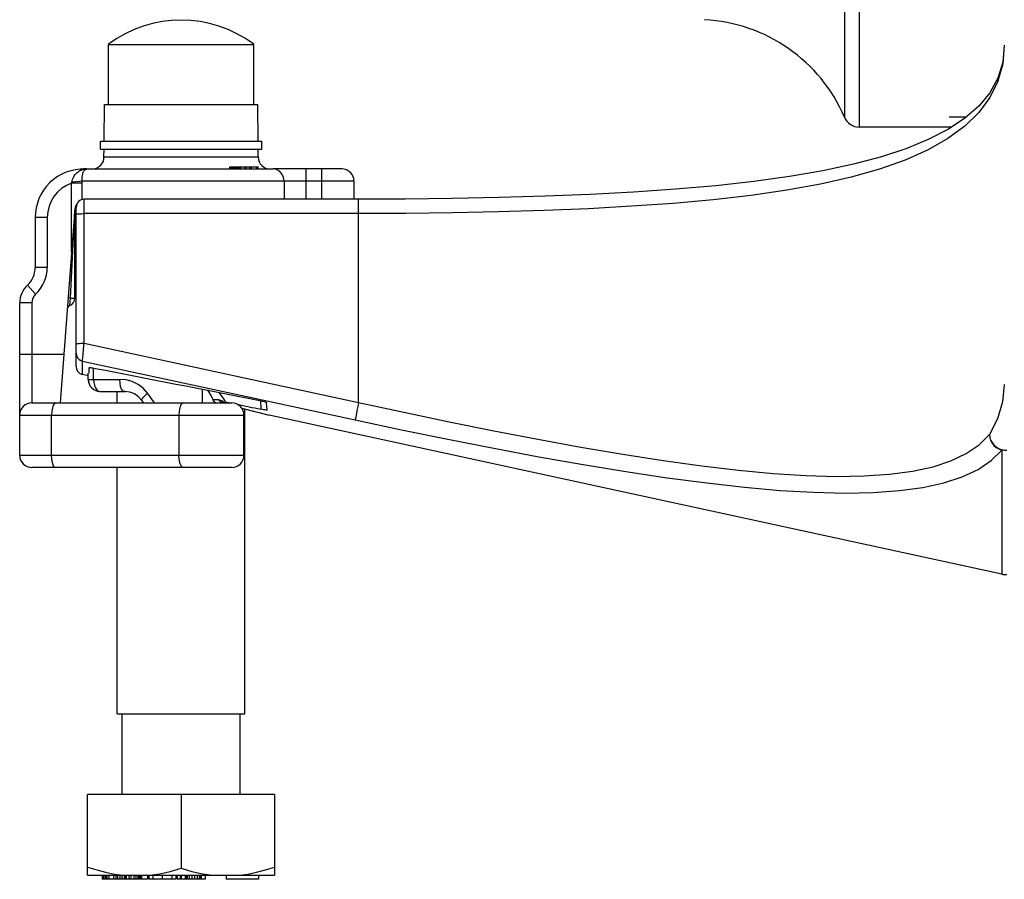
# Model space of a CAD drawing. Header units: inches. Extents: x 14.5 to 31.2, y 3.4 to 31.4.
# Tile 2 of 19: x 18.8 to 23.6, y 3.4 to 7.6. Entities that reach past the tile are written whole.
import ezdxf

# ---------------------------------------------------------------- set-up
doc = ezdxf.new("R2010")
doc.units = ezdxf.units.IN
doc.header["$LTSCALE"] = 2.574606
doc.header["$MEASUREMENT"] = 0
doc.linetypes.add('CENTER', pattern=[0.6, 0.375, -0.075, 0.075, -0.075])
doc.layers.get('0').update_dxf_attribs({"linetype": 'CONTINUOUS'})
for name, color, linetype in [('AXES', 7, 'CONTINUOUS'), ('DEFAULT_1', 7, 'CENTER'), ('ROUNDS', 7, 'CONTINUOUS'), ('SURFS', 7, 'CONTINUOUS')]:
    doc.layers.add(name, color=color, linetype=linetype)

msp = doc.modelspace()

# ---------------------------------------------------------------- linework, layer by layer
at = {"color": 7, "linetype": 'Continuous'}
for p, q in [((22.8624, 14.9415), (22.8624, 7.1282)), ((22.9347, 14.8557), (22.9347, 7.0805)), ((19.2326, 7.0117), (20.02, 7.0117)), ((19.2326, 6.9723), (19.2326, 7.0117)), ((19.2326, 6.9723), (20.02, 6.9723)), ((20.02, 6.9723), (20.02, 7.0117)), ((19.1585, 6.8759), (20.0747, 6.8759)), ((19.8641, 6.8857), (19.9175, 6.8857)), ((19.8641, 6.8759), (19.8641, 6.8857)), ((19.8657, 6.8759), (19.8657, 6.8857)), ((19.8693, 6.8759), (19.8693, 6.8857)), ((19.8749, 6.8759), (19.8749, 6.8857)), ((19.8801, 6.8759), (19.8801, 6.8857)), ((19.8842, 6.8759), (19.8842, 6.8857)), ((19.8874, 6.8759), (19.8874, 6.8857)), ((19.8933, 6.8759), (19.8933, 6.8857)), ((19.9005, 6.8759), (19.9005, 6.8857)), ((19.9062, 6.8759), (19.9062, 6.8857)), ((19.9103, 6.8759), (19.9103, 6.8857)), ((19.9146, 6.8759), (19.9146, 6.8857)), ((19.9175, 6.8759), (19.9175, 6.8857)), ((19.9177, 6.8857), (20.003, 6.8857)), ((19.9177, 6.8759), (19.9177, 6.8857)), ((19.9381, 6.8759), (19.9381, 6.8857)), ((19.9438, 6.8759), (19.9438, 6.8857)), ((19.9621, 6.8759), (19.9621, 6.8857)), ((19.9698, 6.8759), (19.9698, 6.8857)), ((19.9954, 6.8759), (19.9954, 6.8857)), ((20.003, 6.8759), (20.003, 6.8857)), ((19.1538, 6.0256), (19.1538, 6.728)), ((19.1145, 5.9115), (19.1145, 6.6886)), ((20.4924, 6.6581), (19.1538, 6.6581)), ((19.1509, 5.9973), (19.1538, 6.0256)), ((19.1538, 6.0256), (20.4924, 5.7364)), ((19.1466, 5.9529), (19.1484, 5.9724)), ((19.1484, 5.9724), (19.1509, 5.9973)), ((19.1455, 5.9384), (20.4757, 5.651)), ((19.1455, 5.873), (19.1455, 5.9384)), ((19.1735, 5.8669), (19.1455, 5.873)), ((19.3148, 5.7341), (19.3148, 5.7903)), ((19.9328, 5.4782), (19.9328, 5.6751)), ((19.9377, 4.2164), (19.9377, 5.7045)), ((23.6293, 4.8982), (20.0561, 5.675)), ((19.3148, 4.2164), (19.3148, 5.4192)), ((19.3148, 4.2164), (19.9377, 4.2164)), ((19.3389, 3.8227), (19.3389, 4.2164)), ((19.9137, 3.8227), (19.9137, 4.2164)), ((20.0822, 3.8227), (19.1704, 3.8227)), ((19.1704, 3.429), (19.1704, 3.8227)), ((19.6263, 3.8227), (19.6263, 3.4632)), ((20.0822, 3.8227), (20.0822, 3.429)), ((19.1704, 3.429), (20.0822, 3.429)), ((19.2416, 3.429), (19.2416, 3.4093)), ((19.2446, 3.429), (19.2446, 3.4093)), ((19.2492, 3.429), (19.2492, 3.4093)), ((19.257, 3.429), (19.257, 3.4093)), ((19.2633, 3.429), (19.2633, 3.4093)), ((19.2743, 3.429), (19.2743, 3.4093)), ((19.2957, 3.429), (19.2957, 3.4093)), ((19.3083, 3.429), (19.3083, 3.4093)), ((19.3162, 3.429), (19.3162, 3.4093)), ((19.3274, 3.429), (19.3274, 3.4093)), ((19.3369, 3.429), (19.3369, 3.4093)), ((19.3482, 3.429), (19.3482, 3.4093)), ((19.3555, 3.429), (19.3555, 3.4093)), ((19.358, 3.429), (19.358, 3.4093)), ((19.3707, 3.429), (19.3707, 3.4093)), ((19.3812, 3.429), (19.3812, 3.4093)), ((19.395, 3.429), (19.395, 3.4093)), ((19.405, 3.429), (19.405, 3.4093)), ((19.4147, 3.429), (19.4147, 3.4093)), ((19.4209, 3.429), (19.4209, 3.4093)), ((19.4233, 3.429), (19.4233, 3.4093)), ((19.4263, 3.429), (19.4263, 3.4093)), ((19.4333, 3.429), (19.4333, 3.4093)), ((19.462, 3.429), (19.462, 3.4093)), ((19.4688, 3.429), (19.4688, 3.4093)), ((19.4885, 3.429), (19.4885, 3.4093)), ((19.5344, 3.429), (19.5344, 3.4093)), ((19.5803, 3.429), (19.5803, 3.4093)), ((19.6, 3.429), (19.6, 3.4093)), ((19.6078, 3.429), (19.6078, 3.4093)), ((19.6225, 3.429), (19.6225, 3.4093)), ((19.6263, 3.429), (19.6263, 3.4093)), ((19.646, 3.429), (19.646, 3.4093)), ((19.6492, 3.429), (19.6492, 3.4093)), ((19.6558, 3.429), (19.6558, 3.4093)), ((19.6657, 3.429), (19.6657, 3.4093)), ((19.6788, 3.429), (19.6788, 3.4093)), ((19.6919, 3.429), (19.6919, 3.4093)), ((19.705, 3.429), (19.705, 3.4093)), ((19.7149, 3.429), (19.7149, 3.4093)), ((19.7214, 3.429), (19.7214, 3.4093)), ((19.7247, 3.429), (19.7247, 3.4093)), ((19.7444, 3.429), (19.7444, 3.4093)), ((19.846, 3.429), (19.846, 3.4093)), ((20.0034, 3.429), (20.0034, 3.4093)), ((19.4233, 3.4093), (19.2416, 3.4093)), ((19.462, 3.4093), (19.4263, 3.4093)), ((19.6, 3.4093), (19.4688, 3.4093)), ((19.7444, 3.4093), (19.6078, 3.4093)), ((20.0034, 3.4093), (19.846, 3.4093))]:
    msp.add_line(p, q, dxfattribs=at)
for points in [[(19.1145, 6.6537), (19.1152, 6.6546), (19.1175, 6.6554), (19.1211, 6.6562), (19.126, 6.6568), (19.132, 6.6574), (19.1388, 6.6578), (19.1462, 6.6581), (19.1538, 6.6581)], [(19.1145, 6.0211), (19.1155, 6.0221), (19.1184, 6.0231), (19.1231, 6.0239), (19.1293, 6.0246), (19.1368, 6.0251), (19.1451, 6.0255), (19.1538, 6.0256)], [(19.1145, 5.9766), (19.1155, 5.9678), (19.1184, 5.9595), (19.1232, 5.952), (19.1295, 5.9458), (19.1371, 5.9412), (19.1455, 5.9384)], [(19.1455, 5.9384), (19.1456, 5.941), (19.146, 5.9459), (19.1466, 5.9529)], [(19.1704, 3.4691), (19.2149, 3.455), (19.2581, 3.4436), (19.3006, 3.435), (19.343, 3.429)], [(19.4713, 3.429), (19.5224, 3.4365), (19.5737, 3.4479), (19.6263, 3.4632)], [(19.6263, 3.4632), (19.6793, 3.4478), (19.7305, 3.4364), (19.7813, 3.429)], [(19.9095, 3.429), (19.952, 3.435), (19.9945, 3.4436), (20.0377, 3.455), (20.0822, 3.4691)]]:
    msp.add_lwpolyline(points, dxfattribs=at)
for centre, start, end in [((19.1538, 6.6886), 90, 180), ((19.1538, 5.9115), 180, 257.7352)]:
    msp.add_arc(centre, 0.0394, start, end, dxfattribs=at)
at = {"layer": 'AXES', "color": 7, "linetype": 'Continuous'}
for p, q in [((19.2719, 7.4841), (19.9806, 7.4841)), ((19.2719, 7.1908), (19.2719, 7.4841)), ((19.9806, 7.1908), (19.9806, 7.4841)), ((19.2507, 7.0117), (19.2523, 7.1908)), ((19.2523, 7.1908), (20.0003, 7.1908)), ((20.0019, 7.0117), (20.0003, 7.1908)), ((19.25, 6.9344), (19.2504, 6.9723)), ((20.0025, 6.9344), (20.0022, 6.9723)), ((19.25, 6.9344), (20.0025, 6.9344)), ((20.4104, 6.8759), (20.312, 6.8759)), ((20.4694, 6.8168), (20.312, 6.8168)), ((20.4694, 6.8168), (20.4694, 6.728))]:
    msp.add_line(p, q, dxfattribs=at)
for centre, radius, start, end in [((19.6263, 7.0117), 0.5906, 53.1301, 126.8699), ((19.191, 6.9349), 0.0591, 270, 359.5), ((20.0616, 6.9349), 0.0591, 180.5, 270), ((19.1505, 6.6396), 0.2362, 88.0788, 180), ((20.4104, 6.8168), 0.0591, 0, 90), ((18.957, 6.2224), 0.1181, 132.8904, 180), ((19.2326, 5.8493), 0.0591, 179.9838, 197.8523), ((19.2326, 5.8493), 0.0591, 252.4382, 270)]:
    msp.add_arc(centre, radius, start, end, dxfattribs=at)
at = {"layer": 'DEFAULT_1', "color": 2, "linetype": 'CENTER'}
msp.add_line((23.3728, 7.1298), (23.4572, 7.1298), dxfattribs=at)
at = {"layer": 'ROUNDS', "color": 7, "linetype": 'Continuous'}
for p, q in [((19.1623, 6.8748), (19.163, 6.8751)), ((20.312, 6.8759), (20.0747, 6.8759)), ((20.2362, 6.728), (20.2362, 6.8759)), ((20.312, 6.728), (20.312, 6.8759)), ((19.1439, 6.8069), (19.0922, 6.8069)), ((19.0922, 6.4713), (19.0922, 6.8069)), ((20.312, 6.8168), (19.1437, 6.8168)), ((19.1439, 6.7265), (19.1439, 6.8069)), ((20.1286, 6.8168), (20.1286, 6.728)), ((20.4924, 6.728), (19.1538, 6.728)), ((20.4924, 5.7364), (20.4924, 6.728)), ((19.1084, 6.682), (19.0357, 5.7341)), ((18.9734, 6.6396), (18.9143, 6.6396)), ((18.9143, 6.6396), (18.9143, 6.3954)), ((18.9734, 6.6396), (18.9734, 6.3954)), ((19.0861, 6.246), (19.1079, 6.6747)), ((19.1082, 6.2458), (19.1082, 6.6743)), ((18.9734, 6.3954), (18.9143, 6.3954)), ((18.9168, 6.2656), (18.8766, 6.3089)), ((19.0833, 6.2092), (19.0861, 6.246)), ((18.8979, 6.2224), (18.8389, 6.2224)), ((18.8389, 5.4782), (18.8389, 6.2224)), ((18.8979, 6.2224), (18.8979, 5.7341)), ((19.0538, 5.9703), (18.842, 5.9703)), ((19.1735, 5.8493), (19.1735, 5.8788)), ((19.1772, 5.8788), (19.1786, 5.9062)), ((19.1994, 5.8493), (19.1994, 5.9046)), ((19.1735, 5.8493), (19.327, 5.8493)), ((19.2326, 5.7903), (19.3547, 5.7903)), ((19.3516, 5.7903), (19.348, 5.7903)), ((19.3757, 5.7873), (19.3516, 5.7903)), ((19.4973, 5.7341), (19.4626, 5.7813)), ((19.7302, 5.7341), (19.7302, 5.8011)), ((19.8108, 5.7855), (19.8324, 5.7537)), ((18.8979, 5.7341), (19.8737, 5.7341)), ((19.4442, 5.7341), (19.4352, 5.7463)), ((19.8086, 5.7493), (19.7829, 5.7493)), ((19.7942, 5.7341), (19.795, 5.7343)), ((19.8324, 5.7537), (19.845, 5.7341)), ((19.8379, 5.7341), (19.8338, 5.7375)), ((20.0128, 5.7459), (20.015, 5.7038)), ((20.0454, 5.6995), (20.0435, 5.7354)), ((18.8389, 5.6751), (19.9328, 5.6751)), ((18.9943, 5.4782), (18.9943, 5.6751)), ((19.6158, 5.6751), (19.6158, 5.4782)), ((19.922, 5.7084), (19.9596, 5.6992)), ((19.9387, 5.7043), (19.988, 5.6921)), ((19.9712, 5.6963), (20.0212, 5.6839)), ((20.0117, 5.6862), (20.0561, 5.675)), ((20.0547, 5.6753), (20.0561, 5.675)), ((19.9328, 5.4782), (18.8389, 5.4782)), ((23.6293, 5.5044), (23.6293, 4.8982)), ((19.8737, 5.4192), (18.8979, 5.4192))]:
    msp.add_line(p, q, dxfattribs=at)
for points in [[(23.642, 7.4805), (23.6343, 7.3896), (23.6109, 7.3042), (23.5722, 7.2248), (23.5185, 7.1518), (23.4501, 7.0849), (23.3672, 7.0239), (23.27, 6.9687), (23.1588, 6.9192), (23.0338, 6.875), (22.8956, 6.836), (22.7447, 6.8019), (22.5816, 6.7724), (22.4071, 6.7471), (22.2221, 6.7258), (22.0274, 6.7081), (21.8241, 6.6936), (21.6136, 6.682), (21.3968, 6.673), (21.175, 6.6663), (20.9496, 6.6617), (20.7217, 6.659), (20.4924, 6.6581)], [(23.642, 7.4805), (23.6343, 7.3976), (23.6106, 7.3193), (23.5713, 7.2475), (23.5172, 7.1822), (23.4501, 7.1236), (23.3694, 7.07), (23.2746, 7.0209), (23.1659, 6.9761), (23.0432, 6.9356), (22.9069, 6.8994), (22.7573, 6.8673), (22.5948, 6.8392), (22.4202, 6.815), (22.2345, 6.7944), (22.0386, 6.7771), (21.8337, 6.763), (21.6211, 6.7516), (21.402, 6.7427), (21.1776, 6.736), (20.9493, 6.7315), (20.7185, 6.7288), (20.4924, 6.728)], [(19.0935, 6.8123), (19.0966, 6.824), (19.1006, 6.8339), (19.1051, 6.842), (19.1098, 6.8486), (19.1144, 6.8541), (19.119, 6.8585), (19.1234, 6.8622), (19.1275, 6.8651), (19.1314, 6.8675), (19.135, 6.8693), (19.1384, 6.8709), (19.1416, 6.8721), (19.1445, 6.873), (19.1471, 6.8738), (19.1495, 6.8743), (19.1516, 6.8748), (19.1536, 6.8751), (19.1552, 6.8753), (19.1567, 6.8755)], [(19.1437, 6.8168), (19.1434, 6.8276), (19.1438, 6.8366), (19.1448, 6.8441), (19.1461, 6.8503), (19.1476, 6.8553), (19.1493, 6.8595), (19.1509, 6.8628), (19.1525, 6.8656), (19.1541, 6.8678), (19.1556, 6.8695)], [(19.1634, 6.8758), (19.1586, 6.8758), (19.1505, 6.8759)], [(19.1556, 6.8695), (19.1569, 6.871), (19.1583, 6.8722)], [(19.1567, 6.8755), (19.1584, 6.8757), (19.1587, 6.8757), (19.1585, 6.8757)], [(19.1583, 6.8722), (19.1595, 6.8731), (19.1605, 6.8738), (19.1615, 6.8743), (19.1623, 6.8748)], [(19.1634, 6.8758), (19.1617, 6.8757), (19.1601, 6.8757), (19.1585, 6.8757)], [(19.163, 6.8751), (19.164, 6.8755), (19.1643, 6.8756), (19.1642, 6.8757), (19.164, 6.8758), (19.1634, 6.8758)], [(20.1286, 6.8168), (20.1259, 6.8351), (20.1183, 6.8515), (20.1064, 6.8646), (20.0914, 6.873), (20.0747, 6.8759)], [(19.0922, 6.8069), (19.093, 6.8097), (19.0935, 6.8123)], [(19.1437, 6.8168), (19.131, 6.815), (19.1135, 6.8135), (19.0935, 6.8123)], [(19.1439, 6.8069), (19.1439, 6.812), (19.1437, 6.8168)], [(19.0861, 6.246), (19.0802, 6.2465), (19.0764, 6.247), (19.0751, 6.2473)], [(19.0861, 6.246), (19.0951, 6.2461), (19.1022, 6.2462)], [(19.1022, 6.2462), (19.1066, 6.2463), (19.1082, 6.2464)], [(18.8389, 5.9742), (18.8393, 5.9716), (18.8408, 5.9705)], [(18.8408, 5.9705), (18.8414, 5.9704), (18.842, 5.9703)], [(19.1786, 5.9062), (19.1793, 5.9067), (19.1814, 5.9068), (19.1848, 5.9067), (19.1895, 5.9062), (19.1951, 5.9054), (19.2016, 5.9043), (19.2086, 5.903)], [(19.1994, 5.8493), (19.2005, 5.8343), (19.2038, 5.8201), (19.209, 5.8079), (19.2158, 5.7983), (19.2239, 5.7923), (19.2326, 5.7903)], [(19.348, 5.7903), (19.3417, 5.7932), (19.336, 5.8016), (19.3313, 5.8146), (19.3282, 5.8311), (19.327, 5.8493)], [(19.4626, 5.7813), (19.4413, 5.8054), (19.4161, 5.8248), (19.388, 5.8388), (19.358, 5.8471), (19.327, 5.8493)], [(23.642, 5.8238), (23.6338, 5.7388), (23.6094, 5.6573), (23.5691, 5.5795)], [(19.4352, 5.7463), (19.4185, 5.7646), (19.3984, 5.7785), (19.3757, 5.7873)], [(19.4352, 5.7463), (19.4349, 5.7498), (19.4376, 5.7556), (19.4435, 5.7631), (19.452, 5.7719), (19.4626, 5.7813)], [(19.7553, 5.7962), (19.7618, 5.7863), (19.7736, 5.7666), (19.7829, 5.7493)], [(19.0145, 5.7341), (19.0083, 5.7312), (19.0026, 5.7228), (18.9982, 5.7098), (18.9953, 5.6933), (18.9943, 5.6751)], [(19.636, 5.7341), (19.6297, 5.7312), (19.6241, 5.7228), (19.6196, 5.7098), (19.6168, 5.6933), (19.6158, 5.6751)], [(19.7922, 5.7368), (19.7877, 5.7416), (19.7829, 5.7493)], [(19.795, 5.7343), (19.7948, 5.7346), (19.7922, 5.7368)], [(19.8338, 5.7375), (19.8244, 5.7439), (19.8159, 5.7479), (19.8086, 5.7493)], [(19.8086, 5.7493), (19.8167, 5.7411), (19.8267, 5.7359), (19.8377, 5.7341)], [(19.8377, 5.7341), (19.835, 5.7343), (19.8325, 5.7348)], [(19.9944, 5.75), (20.0023, 5.7483), (20.0104, 5.7465), (20.0181, 5.7446), (20.0253, 5.7427), (20.0316, 5.7408), (20.0367, 5.7391), (20.0404, 5.7376), (20.0427, 5.7364), (20.0435, 5.7354)], [(20.4924, 5.7364), (20.4895, 5.723), (20.4867, 5.7097), (20.484, 5.6969), (20.4816, 5.685), (20.4796, 5.6745), (20.4779, 5.6656), (20.4767, 5.6586), (20.4759, 5.6537), (20.4757, 5.651)], [(20.4924, 5.7364), (20.7133, 5.6884), (20.9336, 5.6421), (21.1519, 5.5981), (21.3667, 5.5567), (21.5766, 5.5185), (21.7805, 5.4839), (21.9774, 5.4533), (22.1661, 5.4272), (22.3457, 5.406), (22.5152, 5.3902), (22.6741, 5.38), (22.8219, 5.3758), (22.958, 5.3777), (23.0822, 5.3861), (23.1944, 5.4011), (23.2942, 5.4229), (23.3817, 5.4514), (23.4567, 5.487), (23.5192, 5.5296), (23.5691, 5.5795)], [(20.0454, 5.6995), (20.0447, 5.6992), (20.0427, 5.6992), (20.0393, 5.6995), (20.0346, 5.7002), (20.0289, 5.7012), (20.0223, 5.7024), (20.015, 5.7038)], [(20.4757, 5.651), (20.7021, 5.603), (20.9279, 5.5568), (21.1517, 5.5129), (21.3718, 5.4718), (21.587, 5.4338), (21.796, 5.3995), (21.9978, 5.3692), (22.1912, 5.3436), (22.3753, 5.3228), (22.5491, 5.3075), (22.712, 5.2979), (22.8634, 5.2943), (23.0029, 5.2969), (23.1302, 5.306), (23.2452, 5.3217), (23.3476, 5.3442), (23.4372, 5.3736), (23.5141, 5.41), (23.5781, 5.4536), (23.6293, 5.5044)], [(23.5691, 5.5795), (23.571, 5.566), (23.5754, 5.5528), (23.5822, 5.5405), (23.5911, 5.5294), (23.6018, 5.5199), (23.6139, 5.5123), (23.6271, 5.5069), (23.641, 5.5038), (23.655, 5.5032)], [(23.5691, 5.5795), (23.5709, 5.5652), (23.5754, 5.5514), (23.5824, 5.5385), (23.5916, 5.5269), (23.6028, 5.5172), (23.6155, 5.5096), (23.6293, 5.5044)], [(19.0145, 5.4192), (19.0093, 5.4212), (19.0044, 5.4271), (19.0002, 5.4365), (18.997, 5.4487), (18.995, 5.4629), (18.9943, 5.4782)], [(19.636, 5.4192), (19.6308, 5.4212), (19.6259, 5.4271), (19.6217, 5.4365), (19.6185, 5.4487), (19.6165, 5.4629), (19.6158, 5.4782)], [(23.655, 5.5032), (23.6464, 5.5027), (23.6378, 5.5031), (23.6293, 5.5044)]]:
    msp.add_lwpolyline(points, dxfattribs=at)
for centre, radius, start, end in [((19.1505, 6.6396), 0.2362, 88.0788, 180), ((19.1505, 6.6396), 0.1772, 109.2157, 180), ((19.1476, 6.679), 0.0394, 138.7184, 175.6165), ((18.7962, 6.3954), 0.1181, 312.8904, 360), ((18.7962, 6.3954), 0.1772, 312.8904, 360), ((18.957, 6.2224), 0.1181, 132.8904, 180), ((18.957, 6.2224), 0.0591, 132.8904, 180), ((19.0688, 6.2458), 0.0394, 291.5536, 0.0001), ((19.0905, 6.1909), 0.0197, 111.5551, 175.62), ((19.2326, 5.8493), 0.0591, 179.9838, 270), ((18.8979, 5.6751), 0.0591, 90, 180), ((19.8737, 5.6751), 0.0591, 0, 90), ((18.8979, 5.4782), 0.0591, 180, 270), ((19.8737, 5.4782), 0.0591, 270, 360), ((23.646, 4.9752), 0.0787, 257.7352, 276.5663)]:
    msp.add_arc(centre, radius, start, end, dxfattribs=at)
for centre, major_axis, start_param, end_param in [((280.0152, 20.7517), (286.9952, 3.7048), -2.712312, -2.705798), ((261.1727, 14.2407), (269.7663, -3.4824), -2.677075, -2.676863), ((261.1727, 14.2407), (269.7663, -3.4824), -2.676583, -2.675639)]:
    msp.add_ellipse(centre, major_axis=major_axis, ratio=0.096106, start_param=start_param, end_param=end_param, dxfattribs=at)
at = {"layer": 'SURFS', "color": 7, "linetype": 'Continuous'}
msp.add_line((23.3852, 7.0805), (22.9347, 7.0805), dxfattribs=at)
for centre, radius, start, end in [((22.1386, 6.8181), 0.7874, 23.1928, 87), ((22.9347, 7.1593), 0.0787, 203.1928, 270)]:
    msp.add_arc(centre, radius, start, end, dxfattribs=at)

doc.saveas('drawing.dxf')
